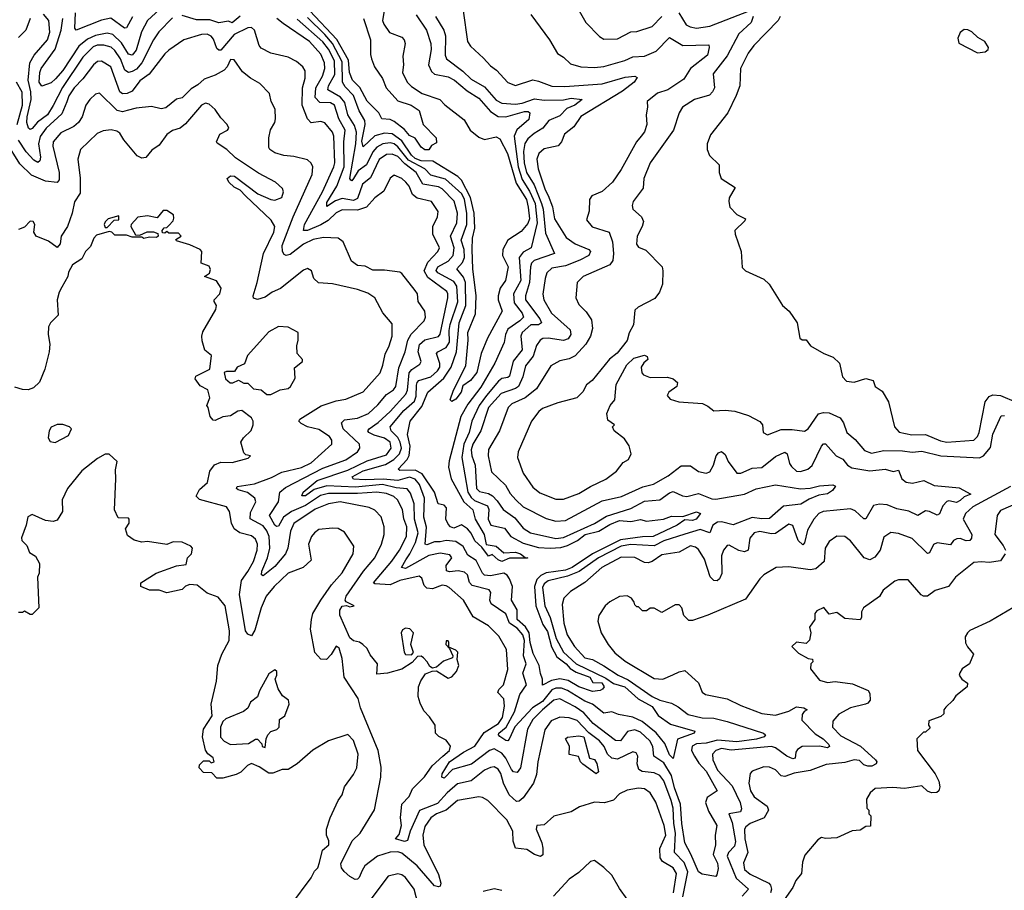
# Model space of a CAD drawing. Extents: x 2210602 to 2357277, y 510288 to 673808.
# Tile 204 of 256: x 2310221 to 2315334, y 541618 to 546139. Entities that reach past the tile are written whole.
import ezdxf

# ---------------------------------------------------------------- set-up
doc = ezdxf.new("R2010")
doc.units = 0

msp = doc.modelspace()

# ---------------------------------------------------------------- linework, layer by layer
at = {"layer": '0CON05XD'}
for points in [[(2310965, 546208.8), (2310884.5, 546135), (2310853.6, 546076.4), (2310825, 545980.8), (2310805, 545954.5), (2310785, 545959.6), (2310749.2, 546019.2), (2310705, 546062.3), (2310675, 546068.2), (2310615, 546056.7), (2310572.8, 546037.2), (2310527.8, 546002.2), (2310445, 545874.4), (2310407.3, 545832.7), (2310385, 545810.8), (2310335, 545793.8), (2310321.9, 545815), (2310324.5, 545865), (2310332.2, 545885), (2310404.4, 545985.6), (2310436.8, 546085), (2310445.3, 546145.3)], [(2312116, 546195), (2312104.3, 546135), (2312112, 546115), (2312141.7, 546071.7), (2312205, 546047.5), (2312217.1, 546035), (2312222.5, 546015), (2312211.2, 545948.8), (2312214.2, 545905), (2312208.6, 545865), (2312232.5, 545815), (2312255, 545791.4), (2312311.2, 545755), (2312402.5, 545725), (2312427.7, 545697.7), (2312529.5, 545619.5), (2312560, 545565), (2312605, 545529.2), (2312635, 545516.9), (2312695, 545530.6), (2312715, 545520), (2312754.7, 545445), (2312799.3, 545289.3), (2312851.9, 545205), (2312861.9, 545165), (2312867.5, 545105), (2312859.5, 545080.5), (2312825, 545040), (2312755, 544994.4), (2312730, 544945), (2312728.8, 544915), (2312756.7, 544855), (2312743.8, 544785), (2312715.4, 544744.6), (2312705.5, 544705), (2312706.2, 544685), (2312725.6, 544625), (2312650, 544485), (2312617.1, 544405), (2312595, 544306.7), (2312562, 544265), (2312522.6, 544237.4), (2312513.1, 544205), (2312485, 544168), (2312465, 544156.7), (2312456.7, 544165), (2312473.5, 544215), (2312537.8, 544342.2), (2312550, 544475), (2312547.9, 544515), (2312588.4, 544611.6), (2312591.6, 544705), (2312573.6, 544845), (2312570.2, 544945), (2312571.8, 545005), (2312583.5, 545056.5), (2312581.3, 545135), (2312561.1, 545215), (2312515.4, 545305.4), (2312496.9, 545325), (2312366.7, 545405), (2312305, 545406.3), (2312275, 545417.7), (2312255, 545436), (2312205, 545510.6), (2312155, 545545.8), (2312115, 545549.5), (2312065, 545535.8), (2312005, 545479.2), (2311998.1, 545508.1), (2312014.7, 545594.7), (2312012.5, 545615), (2311983.3, 545665), (2311954.7, 545745), (2311910.4, 545790.4), (2311897.6, 545815), (2311895, 545920.6), (2311844.4, 546015), (2311805, 546062.3), (2311715, 546150.8)], [(2310275.6, 546144.4), (2310253.1, 546085), (2310215, 546045.7)], [(2311015, 546149.4), (2310944.1, 546075.9), (2310915, 546034.2), (2310854.8, 545915.2), (2310827.2, 545882.8), (2310805, 545869.6), (2310785, 545865.5), (2310766.7, 545876.7), (2310743.5, 545935), (2310715, 545978.2), (2310695, 545996.2), (2310657.4, 546007.4), (2310623.2, 546006.8), (2310601.6, 545998.4), (2310549.2, 545945), (2310443.4, 545786.6), (2310395, 545694.2), (2310366, 545645), (2310313.9, 545606.1), (2310285, 545574.2), (2310275, 545568), (2310266.5, 545576.5), (2310258, 545605), (2310259.2, 545635), (2310280.2, 545725), (2310279.4, 545765), (2310264.8, 545825), (2310274.2, 545915.8), (2310295.3, 545954.7), (2310365, 546034.4), (2310376.6, 546075), (2310372.5, 546135), (2310345, 546168.1)], [(2310807, 546153), (2310775, 546096), (2310765, 546095.8), (2310693.6, 546146.4), (2310645, 546137.1), (2310514, 546084), (2310507.5, 546095), (2310510.8, 546175)], [(2311365, 546156.8), (2311325, 546122.5), (2311305, 546131.4), (2311255, 546122.1), (2311207.8, 546137.8), (2311138.7, 546138.7), (2311065, 546160.5)], [(2312875, 546166.7), (2312972, 546035), (2313013, 545963), (2313044.1, 545944.1), (2313080.3, 545910.3), (2313135, 545894.4), (2313205, 545890.6), (2313255, 545895.5), (2313363.4, 545926.6), (2313405, 545946.5), (2313465, 545948.8), (2313526, 545975), (2313595, 546045.8), (2313665, 546004.6), (2313799.1, 546009.1), (2313801.4, 545995), (2313792.5, 545955), (2313704.4, 545885), (2313669.6, 545830.4), (2313586, 545775), (2313532.3, 545757.7), (2313478.8, 545715), (2313481.2, 545685), (2313474, 545645), (2313478, 545595), (2313465, 545557.5), (2313448.8, 545535), (2313424, 545505), (2313345, 545361.2), (2313298.8, 545295), (2313245, 545246.7), (2313192.5, 545225), (2313180, 545205), (2313178.8, 545145), (2313165, 545100), (2313193, 545063), (2313281.2, 545035), (2313300, 544985), (2313304.5, 544924.5), (2313300.9, 544889.1), (2313285, 544866), (2313146.7, 544805), (2313116, 544775), (2313108.8, 544695), (2313125, 544660), (2313161.7, 544621.7), (2313190, 544580), (2313195.6, 544535), (2313184.5, 544495), (2313161.1, 544455), (2313105.9, 544394.1), (2313075, 544377.8), (2313025, 544368), (2312979.1, 544340.9), (2312905, 544222.5), (2312845, 544176.2), (2312776, 544145), (2312756.9, 544125), (2312712.2, 544005), (2312655, 543906.7), (2312653.3, 543875), (2312671.4, 543791.4), (2312742.8, 543722.8), (2312767.9, 543677.9), (2312796.9, 543645), (2312835, 543608.9), (2312955, 543548.1), (2313005, 543534.5), (2313055, 543537.8), (2313245, 543640), (2313346.3, 543663.7), (2313456.5, 543713.5), (2313512.4, 543727.6), (2313588.9, 543771.1), (2313655, 543822.9), (2313705, 543822), (2313746.4, 543793.6), (2313785, 543784.4), (2313805, 543792), (2313824.3, 543825), (2313838, 543875), (2313849.7, 543890.3), (2313865, 543896), (2313885, 543882), (2313900.5, 543845), (2313945, 543784.2), (2313965, 543784.3), (2314025, 543810.4), (2314075, 543814.4), (2314145, 543870.4), (2314195, 543894.2), (2314207.1, 543885), (2314218.1, 543835), (2314228.7, 543818.7), (2314254.6, 543794.6), (2314275, 543792.2), (2314313.8, 543805), (2314336, 543824), (2314385, 543923.8), (2314395, 543936), (2314405, 543936), (2314460, 543875), (2314495, 543856.9), (2314520, 543825), (2314541.9, 543811.9), (2314635, 543796.2), (2314714.4, 543804.4), (2314756.4, 543793.6), (2314785, 543800), (2314802.5, 543755), (2314825, 543737.1), (2314856.8, 543733.2), (2314915.9, 543745.9), (2314970.3, 543720.3), (2315045, 543713.8), (2315098.8, 543708.8), (2315160, 543675), (2315125, 543662), (2315105, 543641.9), (2315085, 543631.8), (2315045, 543640.8), (2315035, 543637.5), (2315014.3, 543615), (2314997.3, 543572.7), (2314985, 543566.7), (2314945.6, 543585.6), (2314925, 543588.6), (2314885, 543563.8), (2314837.3, 543587.3), (2314775, 543599.7), (2314725, 543620), (2314685, 543623.8), (2314654.1, 543615.9), (2314615, 543548), (2314605, 543547.5), (2314558.7, 543588.7), (2314535, 543599.1), (2314394.1, 543585.9), (2314370, 543575), (2314345, 543545.6), (2314312, 543488), (2314296.7, 543423.3), (2314287.1, 543412.9), (2314264.1, 543434.1), (2314235, 543512), (2314215, 543520), (2314145, 543470.5), (2314125, 543468.5), (2314065, 543481.1), (2314035.5, 543474.5), (2314012.8, 543447.2), (2314004.3, 543385), (2313985, 543376.4), (2313955, 543383.5), (2313905, 543410.8), (2313895, 543408), (2313875.7, 543385), (2313865.6, 543355), (2313867.4, 543262.6), (2313855.7, 543235), (2313842.5, 543225), (2313825, 543227.1), (2313806.7, 543246.7), (2313777, 543337), (2313745, 543388.8), (2313730.3, 543400.3), (2313705, 543406.9), (2313645.5, 543374.5), (2313555, 543360.9), (2313505, 543325.6), (2313485, 543318.1), (2313465, 543320), (2313415, 543346.7), (2313345, 543347.5), (2313243.3, 543295), (2313155, 543217.1), (2313080.9, 543169.1), (2313046.7, 543135), (2313037.7, 543102.3), (2313046.7, 543005), (2313063.6, 542945), (2313102.7, 542885), (2313155, 542826.2), (2313195, 542816.1), (2313255, 542784.6), (2313328.1, 542735), (2313380.4, 542710.4), (2313505, 542625.5), (2313545, 542605.5), (2313605, 542590), (2313640.9, 542570.9), (2313691.4, 542531.4), (2313765, 542514.5), (2313825, 542511.5), (2313895, 542494), (2314083.3, 542435), (2314094, 542425), (2314086, 542415), (2314046.8, 542403.2), (2313945, 542389.1), (2313845, 542397.4), (2313785, 542381.9), (2313735, 542379.2), (2313712.8, 542367.2), (2313710, 542345), (2313724.5, 542315), (2313747.7, 542277.7), (2313785, 542236.9), (2313842.5, 542135), (2313790.4, 542099.6), (2313782.7, 542075), (2313798.5, 542028.5), (2313841.4, 541955), (2313832, 541905), (2313834.1, 541854.1), (2313822.7, 541805), (2313845, 541758.8), (2313847.6, 541732.4), (2313841.7, 541698.3), (2313835, 541690), (2313765, 541702.9), (2313745, 541714.3), (2313706.7, 541806.7), (2313674.7, 541865), (2313659.3, 541965), (2313652.8, 542065), (2313621, 542151), (2313605.8, 542215), (2313565, 542280), (2313514.1, 542314.1), (2313507.9, 542365), (2313492.5, 542395), (2313445, 542438.9), (2313415, 542452.1), (2313377.6, 542442.4), (2313341.2, 542395), (2313315, 542395.6), (2313198.9, 542485), (2313150, 542540), (2313105, 542571.3), (2313025, 542612.5), (2312995, 542605.4), (2312936.4, 542555), (2312886.2, 542505), (2312858.5, 542455), (2312821.2, 542255), (2312805, 542230), (2312785, 542233.8), (2312775, 542245.6), (2312745.3, 542305), (2312725, 542329.6), (2312685, 542353.2), (2312660.9, 542345), (2312566.7, 542273.3), (2312469.2, 542245), (2312425, 542200), (2312413.3, 542205), (2312413.9, 542223.9), (2312453.2, 542285), (2312525, 542335.8), (2312585, 542365.9), (2312633.1, 542436.9), (2312707.4, 542485), (2312727.5, 542515), (2312739.2, 542575), (2312735, 542612.5), (2312703.8, 542645), (2312709.5, 542660.5), (2312733.3, 542685), (2312756.2, 542765), (2312749.5, 542869.5), (2312708.5, 542938.5), (2312655, 542991.1), (2312575, 543037.8), (2312525.6, 543125), (2312451.3, 543191.3), (2312435, 543199.6), (2312415, 543202.3), (2312365, 543183.6), (2312335, 543186.7), (2312320.8, 543200.8), (2312309.6, 543239.6), (2312295, 543249.5), (2312195, 543226.2), (2312145, 543205.3), (2312065, 543209.2), (2312058, 543215), (2312153.2, 543326.8), (2312193.8, 543385), (2312230, 543455), (2312231.1, 543505), (2312216.4, 543546.4), (2312208.9, 543595), (2312183.5, 543645), (2312163.3, 543663.3), (2312125, 543679.1), (2312075.7, 543685.7), (2311975, 543678.5), (2311825, 543679.3), (2311782.1, 543667.9), (2311705, 543616.9), (2311632.7, 543585), (2311591.5, 543555), (2311565, 543509.2), (2311555, 543506.9), (2311545, 543514.5), (2311518.5, 543565), (2311565.5, 543635), (2311572.5, 543685), (2311600.8, 543709.2), (2311795, 543810.3), (2311915, 543853.2), (2311975.7, 543895), (2311986.9, 543915), (2311985.7, 543935), (2311900, 544015), (2311891.9, 544045), (2311908, 544062), (2311975, 544070), (2312031.4, 544095)], [(2312379.5, 546155), (2312423.6, 546085), (2312431.5, 546055), (2312431.1, 545955), (2312437.5, 545935), (2312521.3, 545871.3), (2312565, 545830), (2312635, 545790.8), (2312695, 545720.8), (2312725, 545706), (2312795, 545700.3), (2312830, 545705), (2312895, 545727.7), (2312945, 545721.1), (2313045, 545723.4), (2313085, 545731.2), (2313141.2, 545725), (2313104.4, 545695), (2313062.8, 545677.2), (2313025, 545639.6), (2312969.2, 545615), (2312938, 545575), (2312892.6, 545547.4), (2312859, 545521), (2312843.9, 545496.1), (2312837.4, 545455), (2312840, 545395), (2312852.4, 545345), (2312891.6, 545281.6), (2312931.1, 545185), (2312939.8, 545155), (2312950.5, 545030.5), (2312997.5, 544925), (2312892.2, 544887.8), (2312878.5, 544875), (2312873.5, 544856.5), (2312868.1, 544775), (2312846.8, 544705), (2312847.7, 544685), (2312922.5, 544585), (2312931.1, 544565), (2312915, 544555.4), (2312875, 544554.7), (2312830.7, 544515), (2312822.7, 544495), (2312830, 544425), (2312784.1, 544365.9), (2312765, 544288), (2312755, 544280.5), (2312725, 544275.4), (2312707.2, 544262.8), (2312645, 544188.2), (2312606.7, 544135), (2312569.2, 544055), (2312554.2, 543995), (2312527.3, 543935), (2312516.3, 543865), (2312547.9, 543685), (2312565, 543658.2), (2312583.1, 543643.1), (2312650.5, 543615), (2312656.9, 543595), (2312653.7, 543545), (2312667.5, 543515), (2312738.9, 543498.9), (2312770.6, 543455), (2312835, 543421.6), (2312915, 543397.8), (2312975, 543394.7), (2313031.3, 543398.7), (2313065, 543408.4), (2313118.2, 543435), (2313156.9, 543465), (2313227.5, 543482.5), (2313285, 543517.9), (2313335, 543538.6), (2313395, 543532.5), (2313445, 543543.5), (2313475.4, 543534.6), (2313564.7, 543545.3), (2313605, 543561.8), (2313665, 543558.6), (2313735, 543584), (2313756.7, 543575), (2313733.3, 543545), (2313715, 543539.2), (2313675, 543542.5), (2313635.6, 543515), (2313511.2, 543455), (2313455, 543454.4), (2313341.6, 543438.4), (2313195, 543366), (2313089.2, 543295), (2313055, 543281.3), (2312955, 543266.5), (2312927.1, 543252.9), (2312907.1, 543232.9), (2312894.4, 543195), (2312901.6, 543095), (2312937.7, 542997.7), (2312961.4, 542961.4), (2312982.7, 542882.7), (2313010.9, 542830.9), (2313058.8, 542795), (2313079.8, 542769.8), (2313111.3, 542751.3), (2313181.9, 542725), (2313196.7, 542696.7), (2313243.8, 542695), (2313255.7, 542674.3), (2313248.1, 542661.9), (2313235, 542656), (2313195, 542650), (2313125, 542675.5), (2313068.5, 542708.5), (2313025, 542717.1), (2312982.5, 542707.5), (2312935, 542683.3), (2312936.2, 542715), (2312925, 542743.3), (2312918.9, 542785), (2312887.4, 542847.4), (2312872, 542905), (2312867.2, 542955), (2312846.8, 542986.8), (2312804.7, 543025), (2312803.3, 543075), (2312774.6, 543125), (2312779.5, 543195), (2312765, 543236.5), (2312752.1, 543255), (2312735, 543264.7), (2312665, 543251.4), (2312634.8, 543254.8), (2312623.8, 543265), (2312591.3, 543331.3), (2312548, 543358), (2312523.7, 543403.7), (2312485, 543430.3), (2312435.3, 543434.7), (2312405, 543427.3), (2312375, 543428.1), (2312335, 543412.2), (2312325.9, 543415.9), (2312333.9, 543503.9), (2312319.6, 543555), (2312322.4, 543655), (2312297.8, 543725), (2312273.7, 543753.7), (2312245, 543762.7), (2312184.4, 543745.6), (2312107.5, 543752.5), (2312015, 543749.3), (2311955, 543753.8), (2311946.7, 543765), (2312005, 543796.5), (2312121, 543829), (2312164.2, 543855.8), (2312193.1, 543885), (2312203.4, 543915), (2312197.4, 543945), (2312185, 543969.2), (2312150.5, 544005), (2312144.5, 544025), (2312215, 544110.4), (2312271, 544159), (2312280.5, 544185), (2312281.8, 544241.8), (2312284.3, 544255.7), (2312294.3, 544265), (2312355, 544284.1), (2312390.7, 544315), (2312402.7, 544335), (2312403.4, 544353.4), (2312384.5, 544405.5), (2312392, 544415), (2312435, 544437.1), (2312452.6, 544465), (2312450.4, 544525), (2312455.7, 544555.7), (2312495.2, 544674.8), (2312490.8, 544755), (2312475, 544778.7), (2312392.2, 544825), (2312383, 544837), (2312392.5, 544855), (2312445.5, 544885), (2312471.8, 544915), (2312476.4, 544955), (2312457.1, 545015), (2312490, 545085), (2312494.2, 545135), (2312476.6, 545196.6), (2312415, 545261.3), (2312395, 545271.4), (2312315, 545284.6), (2312280, 545345), (2312220.1, 545390.1), (2312185, 545427.9), (2312155, 545441.4), (2312125, 545438.4), (2312087.8, 545412.2), (2312041.7, 545318.3), (2312001.8, 545285), (2311975, 545210), (2311955, 545200.6), (2311895, 545210.2), (2311861.6, 545198.4), (2311815, 545169.2), (2311815, 545189.2), (2311867.5, 545275), (2311906, 545375), (2311903.9, 545505), (2311910.8, 545565), (2311878.8, 545625), (2311855.4, 545695), (2311835, 545706.6), (2311779.4, 545709.4), (2311755.4, 545735.4), (2311759.4, 545785), (2311792.5, 545845), (2311805.4, 545885), (2311804.5, 545915), (2311785, 545960), (2311725.5, 546025), (2311588.9, 546118.9), (2311555.3, 546145.3)], [(2312279.5, 546165), (2312332.7, 546085), (2312355.6, 546015), (2312357.5, 545985), (2312343.3, 545905), (2312359.3, 545869.3), (2312375.6, 545855.6), (2312445, 545842.1), (2312479.4, 545825), (2312545, 545770), (2312605, 545731.1), (2312665, 545663.1), (2312705, 545635.6), (2312745, 545634), (2312841.8, 545661.8), (2312861.7, 545661.7), (2312870.8, 545655), (2312865, 545620.6), (2312803, 545567), (2312788.4, 545535), (2312809.8, 545375), (2312830.8, 545309.2), (2312868.5, 545248.5), (2312897.8, 545185), (2312907.9, 545085), (2312877.1, 544955), (2312835, 544931.2), (2312815.3, 544905), (2312823.3, 544785), (2312785.3, 544714.7), (2312789.4, 544669.4), (2312830.8, 544615), (2312836.5, 544595), (2312817.8, 544575), (2312755, 544532.5), (2312743.1, 544505), (2312737.4, 544462.6), (2312688.5, 544355), (2312615, 544230.5), (2312547.2, 544142.8), (2312511.8, 544078.2), (2312451.4, 543848.6), (2312447.9, 543815), (2312460.9, 543755), (2312526.7, 543635), (2312573.8, 543593.8), (2312586.5, 543545), (2312632.9, 543465), (2312644, 543414), (2312695, 543405.8), (2312735, 543370), (2312795.9, 543374.1), (2312821.2, 543365), (2312845, 543346.7), (2312860, 543345), (2312855, 543342.5), (2312765, 543343.8), (2312725, 543326.2), (2312705, 543334), (2312675, 543361.2), (2312655, 543353.3), (2312620.9, 543400.9), (2312585, 543433.1), (2312565, 543473.1), (2312545.8, 543495.8), (2312515, 543515.8), (2312475, 543498.1), (2312458, 543505), (2312445, 543519.2), (2312433.5, 543545), (2312436.9, 543605), (2312425, 543618.1), (2312394.6, 543624.6), (2312375.3, 543685.3), (2312311.4, 543781.4), (2312275, 543800.7), (2312195, 543797.5), (2312186, 543805), (2312232.7, 543855), (2312243.5, 543876.5), (2312248.3, 543925), (2312233.8, 543985), (2312249.2, 544055), (2312309, 544131), (2312340.9, 544205), (2312422.6, 544277.4), (2312460.9, 544335), (2312489.2, 544415), (2312503.4, 544565), (2312537.4, 544655), (2312535.2, 544775.2), (2312525, 544801.5), (2312490, 544845), (2312521, 544879), (2312530.3, 544905), (2312528.9, 544945), (2312513.8, 544995), (2312543, 545075), (2312542.2, 545135), (2312529.8, 545205), (2312517, 545235), (2312431.3, 545311.3), (2312355, 545330.9), (2312324.8, 545364.8), (2312239.8, 545409.8), (2312185, 545478.8), (2312165, 545494.7), (2312145, 545500), (2312105.7, 545494.3), (2312075, 545477.7), (2312055, 545453.5), (2312021.1, 545385), (2311978.2, 545355), (2311955, 545314), (2311945, 545302.9), (2311940, 545305), (2311934.4, 545315), (2311965.7, 545495), (2311970, 545555), (2311959.1, 545589.1), (2311925, 545644.2), (2311909.8, 545709.8), (2311886.3, 545736.3), (2311821.8, 545775), (2311824, 545795), (2311857, 545855), (2311855.6, 545925), (2311825, 545985.4), (2311794.9, 546024.9), (2311662, 546142)], [(2312345, 545463.3), (2312325, 545463.8), (2312305, 545477.5), (2312273.9, 545523.9), (2312245, 545537.5), (2312218.9, 545568.9), (2312165, 545610.5), (2312145, 545620), (2312101.2, 545625), (2312086, 545655), (2312025, 545716.7), (2311987.2, 545787.2), (2311948.2, 545825), (2311934, 545865), (2311928, 545928), (2311866.9, 546036.9), (2311727.8, 546185)], [(2312006.4, 546145), (2312043.3, 546035), (2312042.4, 545957.6), (2312047.5, 545935), (2312063.9, 545893.9), (2312105, 545834.2), (2312123.5, 545785), (2312185, 545716.9), (2312253.8, 545695), (2312295, 545668.1), (2312315.8, 545595), (2312383.3, 545525), (2312385, 545500), (2312360, 545485), (2312345, 545463.3)], [(2312523.3, 546185), (2312546.7, 546025), (2312561.7, 546001.7), (2312629.7, 545939.7), (2312665, 545898.8)], [(2314030, 546155), (2314018.8, 546125), (2313955, 546066.2), (2313895, 545951.4), (2313821.3, 545858.7), (2313828.1, 545785), (2313819.2, 545765), (2313802.4, 545747.6), (2313725, 545724.3), (2313662.5, 545685), (2313645.8, 545655), (2313615.7, 545565), (2313494.4, 545395), (2313462.5, 545315), (2313458.8, 545265), (2313406.5, 545195), (2313401.1, 545175), (2313404.4, 545155), (2313449.2, 545115), (2313460.5, 545090.5), (2313454, 545065), (2313427.1, 545015), (2313423.6, 544973.6), (2313435, 544958), (2313472.7, 544942.7), (2313556.7, 544855), (2313561.2, 544835), (2313558.8, 544765), (2313543.8, 544725), (2313519.5, 544690.5), (2313433, 544647), (2313415, 544630), (2313408.8, 544555), (2313385, 544512.5), (2313376.1, 544473.9), (2313322.7, 544407.3), (2313283, 544377), (2313193.9, 544266.1), (2313165, 544242.5), (2313145, 544206.7), (2313113.8, 544176.2), (2313015, 544150), (2312935, 544120), (2312916, 544105), (2312878, 544055), (2312809.2, 543895), (2312806, 543865), (2312836, 543785), (2312885, 543710.8), (2312922.4, 543682.4), (2313005, 543648.9), (2313045, 543649.4), (2313125, 543678.1), (2313184.6, 543715.4), (2313265, 543754), (2313320, 543795), (2313355, 543840), (2313382.5, 543855), (2313396.2, 543885), (2313385.9, 543925.9), (2313362.3, 543962.3), (2313307.5, 544005), (2313300, 544025), (2313310, 544035), (2313275, 544060), (2313270, 544095), (2313287.5, 544135), (2313311.2, 544165), (2313318, 544245), (2313373.9, 544346.1), (2313409.3, 544380.7), (2313465, 544397.5), (2313479.3, 544389.3), (2313482.5, 544375), (2313462, 544358), (2313448.8, 544335), (2313451.2, 544305), (2313460, 544295), (2313495, 544281.2), (2313585, 544283.3), (2313615, 544273.3), (2313637.5, 544255), (2313633.3, 544235), (2313592.5, 544205), (2313583, 544187), (2313598.3, 544168.3), (2313643.9, 544153.9), (2313766.4, 544146.4), (2313795, 544132.5), (2313825, 544107.5), (2313885, 544111.2), (2313935, 544106), (2314005, 544083.3), (2314065, 544052.5), (2314077.5, 544035), (2314082.5, 543995), (2314105, 543983.8), (2314175, 544011.4), (2314231.7, 544011.7), (2314297, 544003), (2314316, 544015), (2314368.3, 544091.7), (2314395, 544098.6), (2314425, 544097.1), (2314480.9, 544070.9), (2314498.6, 544045), (2314516, 543995), (2314559.7, 543959.7), (2314607.5, 543902.5), (2314645, 543887.8), (2314708.7, 543901.3), (2314805, 543900.4), (2314855, 543893.5), (2314905, 543899.1), (2315005, 543874), (2315205.4, 543864.6), (2315225.9, 543874.1), (2315262.2, 543917.8), (2315275, 543986.7), (2315317.9, 544082.1), (2315335, 544084.3)], [(2313125.5, 546185.5), (2313161.2, 546125), (2313232.4, 546052.4), (2313255, 546038), (2313325, 546040), (2313394.2, 546075.8), (2313425, 546078), (2313505, 546104.2), (2313555.8, 546155)], [(2313644.2, 546175), (2313682.6, 546112.6), (2313701.7, 546101.7), (2313735, 546094.5), (2313805, 546106.2), (2314005, 546183.8)], [(2314170, 546155), (2314159.4, 546135), (2314032.5, 546005), (2314004.5, 545965.5), (2313964.4, 545885.6), (2313960, 545795), (2313941.9, 545745), (2313898, 545655), (2313808.5, 545541.5), (2313790, 545495), (2313790.6, 545465), (2313803, 545433), (2313853.3, 545385), (2313852.5, 545345), (2313864.3, 545314.3), (2313937, 545267), (2313905.8, 545214.2), (2313902.5, 545195), (2313909.2, 545165), (2313945, 545128), (2313990, 545105), (2313986.2, 545095), (2313933.8, 545045), (2313936.7, 545025), (2313967.5, 544935), (2313973, 544853), (2313990, 544835), (2314085, 544792.5), (2314112.5, 544765), (2314182.5, 544655), (2314217.5, 544625), (2314257.5, 544565), (2314272.5, 544485), (2314285, 544477.5), (2314305, 544477.5), (2314327.5, 544445), (2314396.1, 544406.1), (2314445, 544387.5), (2314477.5, 544355), (2314493.3, 544285), (2314515, 544262.5), (2314555, 544256.7), (2314615, 544276.7), (2314652.5, 544265), (2314663.9, 544233.9), (2314699.5, 544209.5), (2314733.3, 544155), (2314764.2, 544025), (2314787.9, 543997.9), (2314853.6, 543983.6), (2314925, 543985.4), (2315002.8, 543952.8), (2315035, 543945.4), (2315175, 543955.6), (2315195, 543974.2), (2315202.7, 543995), (2315235.3, 544154.7), (2315255, 544182.9), (2315275, 544191.1), (2315315, 544187.5), (2315395, 544152.2)], [(2312665, 545898.8), (2312697, 545877), (2312755, 545813.3), (2312795, 545796.7), (2312885, 545826), (2312915, 545820.6), (2312985, 545793.6), (2313051.9, 545791.9), (2313245, 545806), (2313365, 545841.2), (2313415.5, 545845.5), (2313428, 545838), (2313412.2, 545815), (2313351.8, 545768.2), (2313135, 545636.9), (2313098, 545582), (2313050, 545545), (2313034, 545505), (2313016.8, 545483.2), (2312945, 545468.6), (2312916, 545445), (2312907.1, 545415), (2312913.3, 545365), (2312949.3, 545255), (2312965, 545225.6), (2312988.1, 545168.1), (2312998.5, 545105), (2313057.8, 545007.8), (2313105, 544975.6), (2313176.5, 544946.5), (2313185.6, 544935), (2313176.9, 544915), (2313130.1, 544889.9), (2313055, 544860.6), (2312985, 544849.1), (2312958.9, 544825), (2312948.9, 544795), (2312936.8, 544713.2), (2312943.3, 544685), (2312983.3, 544615), (2313079.1, 544529.1), (2313082.7, 544505), (2313068.4, 544481.6), (2313045, 544473.1), (2312964.5, 544485.5), (2312936.9, 544483.1), (2312923.8, 544475), (2312905, 544446.7), (2312888, 544392), (2312848, 544342), (2312833.8, 544285), (2312810.9, 544235), (2312795, 544223.2), (2312721.8, 544198.2), (2312654.5, 544124.5), (2312615.4, 544005), (2312574.1, 543935), (2312565.4, 543905), (2312568.2, 543875), (2312586.8, 543825), (2312593.8, 543705), (2312608.9, 543688.9), (2312655, 543678.7), (2312676.5, 543666.5), (2312701, 543641), (2312730.6, 543595), (2312792.3, 543552.3), (2312835, 543499.4), (2312874, 543475), (2313004.7, 543444.7), (2313045, 543450.3), (2313205, 543523.1), (2313268.5, 543561.5), (2313395, 543600), (2313465, 543638.9), (2313544.7, 543645.3), (2313595, 543682.5), (2313615, 543689.4), (2313663.3, 543666.7), (2313685, 543663.3), (2313745, 543677.9), (2313815, 543650.6), (2313835, 543648.6), (2313985, 543675.5), (2314045, 543703.3), (2314145.6, 543724.4), (2314275, 543702.5), (2314325, 543706.2), (2314375, 543719.4), (2314443.9, 543723.9), (2314457, 543717), (2314441.2, 543695), (2314415, 543676.2), (2314370.5, 543669.5), (2314320.5, 543649.5), (2314277.5, 543622.5), (2314186.4, 543613.6), (2314115, 543548.9), (2314075, 543547.3), (2314025, 543554.7), (2313925, 543516.7), (2313865, 543530.8), (2313845, 543529.4), (2313821.1, 543515), (2313805, 543474.2), (2313755, 543491.3), (2313675, 543466.9), (2313565, 543433.3), (2313515, 543407), (2313395, 543414), (2313345, 543404.8), (2313226.9, 543345), (2313125.8, 543274.2), (2313065, 543250), (2312965, 543224.7), (2312945, 543209.1), (2312935, 543190), (2312947.6, 543095), (2312975.3, 543035), (2313007.2, 542925), (2313044.1, 542855), (2313110.8, 542795), (2313265, 542720.7), (2313305, 542693), (2313363.8, 542675), (2313433.3, 542613.3), (2313505, 542572.5), (2313536, 542526), (2313600.3, 542480.3), (2313726, 542445), (2313723.3, 542435), (2313637.5, 542402.5), (2313615, 542302.5), (2313595, 542322.5), (2313570.7, 542380.7), (2313526, 542436), (2313454.1, 542494.1), (2313405, 542517.9), (2313331.2, 542531.2), (2313295, 542544.2), (2313255, 542537.5), (2313195.7, 542585), (2313155, 542600.5), (2313065, 542655.8), (2313035, 542668), (2313005, 542667.8), (2312985, 542659.2), (2312935, 542598.4), (2312884.1, 542565), (2312792.6, 542467.4), (2312763, 542403), (2312755, 542394.2), (2312745, 542396.9), (2312715, 542416.7), (2312707.5, 542425), (2312708.2, 542435), (2312747.5, 542465), (2312789.8, 542545), (2312818.3, 542635), (2312852.5, 542685), (2312834, 542745), (2312850.8, 542795), (2312837.4, 542835), (2312841.5, 542915), (2312834.3, 542945), (2312805, 542978.9), (2312764.7, 543005), (2312745, 543054.3), (2312669.2, 543105), (2312662.9, 543125), (2312667.1, 543165), (2312659.1, 543179.1), (2312570.5, 543200.5), (2312556.1, 543216.1), (2312546.4, 543256.4), (2312530.6, 543270.6), (2312497.8, 543277.8), (2312452.4, 543272.4), (2312437.3, 543277.3), (2312435.6, 543305), (2312464.3, 543345), (2312455, 543360), (2312405, 543368.1), (2312345, 543356.1), (2312225, 543289.6), (2312203.6, 543295), (2312225.2, 543334.8), (2312247.4, 543365), (2312276.6, 543425), (2312289.5, 543475), (2312270.6, 543545), (2312269.2, 543625), (2312249.9, 543679.9), (2312233.1, 543703.1), (2312175, 543708.8), (2312105, 543724.8), (2311965, 543711.9), (2311815, 543717.8), (2311750.2, 543699.8), (2311705, 543666.7), (2311686.2, 543666.2), (2311692.2, 543685), (2311765, 543746.9), (2311925, 543799.2), (2312025, 543848.6), (2312125, 543880), (2312150.4, 543915), (2312144.6, 543945), (2312115, 543966.3), (2312062.1, 543982.1), (2312034.5, 543995), (2312029.5, 544005), (2312035.6, 544015), (2312082.8, 544047.2), (2312144.5, 544105), (2312226.5, 544195), (2312234.4, 544215.6), (2312244, 544306), (2312257.5, 544322.5), (2312298.9, 544351.1), (2312305.6, 544364.4), (2312289.7, 544415), (2312297.6, 544452.4), (2312325, 544477.1), (2312395, 544494.5), (2312403.5, 544506.5), (2312443.8, 544695), (2312444.5, 544715), (2312438.1, 544728.1), (2312340.7, 544800.7), (2312321.8, 544835), (2312340.5, 544879.5), (2312391.4, 544935), (2312400, 544955), (2312365.6, 545025), (2312365.8, 545065), (2312391.2, 545115), (2312393.3, 545143.3), (2312360, 545195), (2312285, 545213.1), (2312260.8, 545230.8), (2312242.5, 545275), (2312225.5, 545295.5), (2312204.4, 545314.4), (2312165, 545331.2), (2312145, 545316.7), (2312112, 545248), (2312065, 545214.3), (2312022.5, 545165), (2311975, 545150), (2311895, 545151.5), (2311865, 545135.4), (2311823.2, 545096.8), (2311785, 545073.5), (2311715, 545044.7), (2311694.6, 545044.6), (2311700, 545075), (2311793.2, 545245), (2311851.8, 545375), (2311856.7, 545395), (2311852.1, 545535), (2311844.6, 545554.6), (2311805, 545604.3), (2311785, 545610.6), (2311735, 545604.2), (2311714.6, 545624.6), (2311688.5, 545695), (2311690, 545785), (2311703.3, 545835), (2311703, 545873), (2311691.2, 545895), (2311657.5, 545922.5), (2311615, 545944.2), (2311524.4, 545964.4), (2311475, 545991.2), (2311464.2, 546005), (2311440, 546085), (2311425, 546098), (2311405, 546097.1), (2311335, 546061.8), (2311265, 545981.2), (2311255, 545981.2), (2311245, 545990), (2311227.8, 546037.8), (2311215, 546054.3), (2311195, 546063.1), (2311165, 546062.9), (2311073.3, 546035), (2310995, 545980), (2310975, 545962), (2310893.8, 545856.2), (2310845, 545821.5), (2310805, 545768.5), (2310778.8, 545755), (2310755, 545754.6), (2310741.5, 545765), (2310694.7, 545894.7), (2310645, 545922.9), (2310625, 545921.4), (2310604.7, 545905.3), (2310548.9, 545831.1), (2310503.8, 545785), (2310476.3, 545743.7), (2310465, 545713.3), (2310440.3, 545649.7), (2310358.5, 545575), (2310327.5, 545532.5), (2310318.4, 545495), (2310329.1, 545425), (2310325, 545406.2), (2310315, 545398.1), (2310295, 545409.5), (2310255, 545453.6), (2310214.3, 545514.3)], [(2315195, 545967.5), (2315235, 545972.5), (2315250, 545985), (2315252.5, 545995), (2315233.3, 546025), (2315195.9, 546045.9), (2315165, 546076.7), (2315145, 546086.2), (2315125, 546088.8), (2315105, 546072.5), (2315093, 546043), (2315097, 546017), (2315195, 545967.5)], [(2312031.4, 544095), (2312081.1, 544138.9), (2312126.4, 544193.6), (2312162.1, 544217.9), (2312174.5, 544235), (2312189.2, 544330.8), (2312223.2, 544415), (2312236.9, 544475), (2312254.2, 544505.8), (2312322, 544575), (2312328.6, 544595), (2312325.5, 544625.5), (2312290, 544675), (2312285.8, 544715), (2312275, 544733.3), (2312205, 544821.2), (2312195, 544828), (2312115, 544839.2), (2312055, 544838), (2312015, 544858.8), (2311975, 544863.3), (2311943.3, 544885), (2311900, 544985), (2311875, 545003.8), (2311798.7, 545008.7), (2311745, 544997.7), (2311695, 544973.6), (2311625, 544919.5), (2311605, 544914.2), (2311595, 544919.2), (2311585.3, 544935.3), (2311584.2, 544965.8), (2311640.8, 545115), (2311740, 545335), (2311743.8, 545375), (2311735, 545393.3), (2311715, 545411.2), (2311645, 545429.2), (2311593, 545433), (2311545, 545448), (2311520, 545465), (2311513.8, 545475), (2311514.2, 545525), (2311522.7, 545567.3), (2311546.2, 545605), (2311548.8, 545625), (2311546.7, 545675), (2311526, 545715), (2311518.8, 545755), (2311468.2, 545808.2), (2311418.8, 545835), (2311377.9, 545867.9), (2311335, 545931.2), (2311315, 545932.5), (2311298.2, 545895), (2311282.3, 545877.7), (2311235, 545851.2), (2311179.2, 545830.8), (2311145, 545800), (2311110.5, 545779.5), (2311065, 545733.3), (2311035, 545726.7), (2310979.5, 545680.5), (2310955, 545676.2), (2310905, 545688.8), (2310825, 545680), (2310778.1, 545668.1), (2310755, 545660.4), (2310727.1, 545667.1), (2310635, 545758), (2310615, 545752), (2310584.6, 545725.4), (2310564.6, 545695.4), (2310545.5, 545635), (2310525.3, 545604.7), (2310502.5, 545585), (2310435, 545552.2), (2310394.4, 545505), (2310392.1, 545482.1), (2310426.2, 545345), (2310425, 545307.5), (2310415, 545294.4), (2310355, 545300.8), (2310281.9, 545331.9), (2310221.3, 545391.3), (2310151.3, 545505)], [(2310206.8, 545595), (2310235.7, 545695), (2310232.8, 545762.8), (2310204.6, 545814.6)], [(2311516.7, 543455), (2311505, 543484.4), (2311485, 543511.2), (2311417.2, 543547.2), (2311419.9, 543580.1), (2311446.7, 543635), (2311441.4, 543655), (2311403.9, 543683.9), (2311355, 543698), (2311346.2, 543705), (2311350, 543715), (2311440.9, 543729.1), (2311528.3, 543761.7), (2311581.3, 543788.7), (2311685, 543814), (2311735, 543838.5), (2311841.2, 543935), (2311842, 543955), (2311828.8, 543975), (2311775, 544011.9), (2311715.5, 544025.5), (2311682.4, 544042.4), (2311671.2, 544055), (2311676.2, 544065), (2311786.9, 544133.1), (2311865, 544160.6), (2311915, 544168.6), (2312005, 544206.9), (2312092.5, 544305), (2312105.7, 544345), (2312117.9, 544402.1), (2312140, 544445), (2312154.3, 544495), (2312155, 544560), (2312107.4, 544617.4), (2312065, 544694), (2312029.3, 544719.3), (2311975, 544738.1), (2311845, 544768.1), (2311773.3, 544773.3), (2311748.8, 544795), (2311735.8, 544835.8), (2311715, 544846.7), (2311695, 544838.8), (2311575, 544743.1), (2311531.2, 544725), (2311495, 544698.6), (2311455.9, 544685.9), (2311435, 544692.5), (2311432.5, 544705), (2311454.4, 544775), (2311487.1, 544925), (2311541.1, 545035), (2311545.3, 545065.3), (2311527.4, 545097.4), (2311393.9, 545223.9), (2311365, 545253.3), (2311335, 545270), (2311307.5, 545295), (2311297.5, 545315), (2311315, 545327.5), (2311336.1, 545326.1), (2311457.5, 545235), (2311525, 545206), (2311545, 545202.5), (2311581.2, 545215), (2311590, 545245), (2311585, 545262.5), (2311548.8, 545295), (2311461.7, 545341.7), (2311341.2, 545421.2), (2311295.6, 545465.6), (2311247, 545497), (2311243.3, 545505), (2311260, 545545), (2311300, 545565), (2311306.2, 545575), (2311298.8, 545595), (2311265, 545628.8), (2311235, 545672.5), (2311205, 545700), (2311185, 545706.2), (2311165, 545695.8), (2311082.2, 545597.8), (2311054.1, 545575.9), (2311015, 545562.8), (2310985, 545542.9), (2310945, 545487.5), (2310907.8, 545462.2), (2310875, 545422.6), (2310855, 545420.2), (2310831.3, 545431.3), (2310761.5, 545515), (2310740.2, 545550.2), (2310725, 545560.6), (2310695, 545567.5), (2310655, 545561.4), (2310622.3, 545547.7), (2310536, 545465), (2310522.5, 545415), (2310535.5, 545315.5), (2310535, 545237.5), (2310505, 545193.3), (2310493.1, 545135), (2310469.4, 545065), (2310435.8, 545015), (2310431.4, 544975), (2310415, 544956), (2310369.7, 544989.7), (2310305.8, 545015.8), (2310293.8, 545035), (2310298.8, 545075), (2310290.7, 545090.7), (2310275, 545092.5), (2310245, 545062.5), (2310215, 545050)], [(2311168.3, 544471.7), (2311166.2, 544495), (2311172.3, 544517.7), (2311240, 544635), (2311243.3, 544655), (2311230, 544675), (2311230, 544685), (2311260, 544715), (2311266.7, 544745), (2311243.6, 544783.6), (2311180, 544805), (2311206.4, 544823.6), (2311211.7, 544841.7), (2311205, 544860), (2311162.5, 544875), (2311166.7, 544935), (2311157.5, 544945), (2311105, 544970), (2311035, 544990), (2311031.7, 544998.3), (2311060, 545015), (2311045, 545030), (2310995, 545030), (2310985, 545040), (2310975, 545030), (2310961.7, 545031.7), (2310960, 545045), (2310971.7, 545058.3), (2310985, 545060), (2310995, 545070), (2311017.5, 545095), (2311021.7, 545108.3), (2311020, 545125), (2310985, 545147.5), (2310965, 545147.5), (2310935, 545110), (2310885, 545121.2), (2310835, 545113.3), (2310800, 545075), (2310797.5, 545065), (2310821.7, 545021.7), (2310845, 545020), (2310883, 545037), (2310915, 545037.5), (2310938.3, 545028.3), (2310940, 545015), (2310931.7, 545008.3), (2310895, 545010), (2310865, 545003.3), (2310855, 545010), (2310805, 545010), (2310775, 545020), (2310715, 545020), (2310700, 545035), (2310685, 545040), (2310619.3, 545020.7), (2310606.2, 545005), (2310588.6, 544961.4), (2310563.3, 544935), (2310543, 544897), (2310495, 544866.7), (2310475, 544827.5), (2310470.8, 544805), (2310440, 544750), (2310425.8, 544725), (2310415.8, 544685), (2310420, 544605), (2310381.2, 544565), (2310370, 544545), (2310368.1, 544505), (2310376.9, 544455), (2310373.1, 544415), (2310351.5, 544325), (2310323.2, 544256.8), (2310293.2, 544226.8), (2310265, 544217.8), (2310235, 544219.1), (2310195, 544231.1)], [(2310675, 545060), (2310711.7, 545098.3), (2310735, 545100), (2310735, 545120), (2310680, 545105), (2310665, 545090), (2310660, 545075), (2310665, 545060), (2310675, 545060)], [(2311505, 544192.5), (2311525, 544193.3), (2311573.6, 544216.4), (2311615, 544223.3), (2311626.4, 544233.6), (2311651.7, 544278.3), (2311648.3, 544331.7), (2311690, 544365), (2311690, 544375), (2311662.5, 544405), (2311660, 544445), (2311667.5, 544475), (2311667.5, 544515), (2311615, 544542.5), (2311565, 544546.2), (2311515, 544518.8), (2311403.9, 544396.1), (2311388, 544352), (2311350, 544335), (2311337, 544313), (2311295, 544312.5), (2311283, 544307), (2311290, 544275), (2311313, 544253), (2311327, 544253), (2311357, 544267), (2311385, 544252.5), (2311405, 544252.5), (2311435, 544222.5), (2311475, 544217.5), (2311505, 544192.5)], [(2313615.5, 541605.5), (2313631.5, 541705), (2313614.7, 541734.7), (2313558.2, 541768.2), (2313546.2, 541786.2), (2313544.6, 541835), (2313575.4, 541905), (2313566.8, 541955), (2313525, 542076.2), (2313494.2, 542125), (2313465.5, 542145.5), (2313435, 542149.4), (2313375, 542137.5), (2313335, 542118.5), (2313303.9, 542086.1), (2313257.9, 542072.1), (2313205.4, 542075.4), (2313127.6, 542052.4), (2313085, 542026.3), (2312995, 542003.4), (2312945, 541957.5), (2312905.9, 541954.1), (2312902.9, 541935), (2312931.9, 541865), (2312937.3, 541837.3), (2312938, 541802), (2312925, 541794), (2312895, 541804.3), (2312855, 541830.8), (2312795, 541837.5), (2312784.2, 541874.2), (2312780.8, 541925), (2312750, 541985), (2312651.2, 542085), (2312625, 542100.8), (2312605, 542102.9), (2312495, 542084.4), (2312435.3, 542034.7), (2312385.8, 542015), (2312355.7, 541995), (2312325, 541950), (2312313.8, 541905), (2312318.9, 541855), (2312395, 541701.2), (2312408.6, 541655), (2312405, 541640), (2312395, 541636.2), (2312375, 541642), (2312285.6, 541745.6), (2312205, 541811.3), (2312185, 541818.4), (2312145, 541816.8), (2312078.6, 541795), (2312012.9, 541745), (2311999.3, 541720.7), (2311983.8, 541685), (2311975, 541676.2), (2311962.5, 541675), (2311935, 541689.2), (2311905, 541715.7), (2311891.8, 541735), (2311888.9, 541755), (2311946.9, 541875), (2311988.6, 541915), (2312063.4, 542036.6), (2312095.8, 542205), (2312097.3, 542257.3), (2312082.9, 542345), (2311990.5, 542565), (2311978.1, 542615), (2311905.3, 542725), (2311895, 542822.5), (2311879.2, 542875), (2311864.4, 542885.6), (2311838.1, 542841.9), (2311813.8, 542816.2), (2311785, 542819.2), (2311753.6, 542853.6), (2311731.1, 542975), (2311735.6, 543025), (2311742.5, 543055), (2311784.2, 543125), (2311840.8, 543205), (2311895, 543266.2), (2311952, 543365), (2311956.2, 543405), (2311908.3, 543478.3), (2311875, 543496.2), (2311845, 543498.8), (2311775, 543492), (2311751.2, 543475), (2311736.2, 543455), (2311720, 543415), (2311735, 543332.5), (2311693.3, 543295), (2311615, 543264.3), (2311541.9, 543195), (2311501.4, 543145), (2311474.5, 543085), (2311441.1, 542968.9), (2311425, 542940), (2311405, 542947.5), (2311393.1, 542965), (2311362.4, 543155), (2311373.3, 543226.7), (2311405, 543273.1), (2311435.4, 543325), (2311454.5, 543385), (2311455.6, 543415), (2311445, 543441.2), (2311425, 543458.1), (2311363.9, 543473.9), (2311334.6, 543494.6), (2311320, 543525), (2311310.8, 543585), (2311295, 543609.2), (2311155, 543648), (2311138, 543665), (2311155, 543700), (2311196.2, 543735), (2311208.8, 543795), (2311233.2, 543826.8), (2311265, 543841.2), (2311325, 543840), (2311407, 543863), (2311420, 543875), (2311395, 543880), (2311385, 543890), (2311370, 543945), (2311382.3, 543967.7), (2311423.6, 544006.4), (2311433.3, 544035), (2311433.3, 544055), (2311425, 544072.5), (2311375, 544110), (2311353, 544107), (2311315, 544082.5), (2311275, 544077.5), (2311235, 544057.5), (2311225, 544060), (2311209.3, 544079.3), (2311200, 544125), (2311192.5, 544135), (2311207.5, 544175), (2311197, 544217), (2311158.3, 544238.3), (2311132.5, 544275), (2311135, 544287.5), (2311207.5, 544325), (2311217.5, 544395), (2311182.7, 544422.7), (2311168.3, 544471.7)], [(2310405, 543943.8), (2310475, 543980), (2310490, 544015), (2310480, 544025), (2310445, 544036.7), (2310415, 544036.7), (2310385, 544023.3), (2310373.3, 544005), (2310368.3, 543968.3), (2310379.5, 543949.5), (2310405, 543943.8)], [(2311629.1, 541540.9), (2311735, 541683.3), (2311751.9, 541718.1), (2311768.8, 541735), (2311778, 541762), (2311793, 541827), (2311825.8, 541855), (2311825.6, 541875), (2311813.3, 541905), (2311813.3, 541935), (2311833.8, 541995), (2311874.2, 542085), (2311895.9, 542114.1), (2311908, 542155), (2311955, 542218.8), (2311971.9, 542255), (2311977.8, 542325), (2311955, 542396.2), (2311925, 542427.5), (2311825, 542393.8), (2311743.2, 542346.8), (2311662.5, 542275), (2311615, 542246.2), (2311583.9, 542246.1), (2311535, 542226.7), (2311515, 542226.7), (2311465, 542260), (2311425, 542277.5), (2311403.6, 542266.4), (2311368.3, 542231.7), (2311345, 542220), (2311275, 542200), (2311245, 542200), (2311218.3, 542228.3), (2311175, 542230), (2311152.5, 542255), (2311155, 542270), (2311175, 542290), (2311205, 542290), (2311215, 542280), (2311230, 542285), (2311226.1, 542306.1), (2311197, 542327), (2311186.4, 542346.4), (2311170.8, 542415), (2311176, 542455), (2311220, 542525), (2311215.7, 542585), (2311242, 542705), (2311249.4, 542785), (2311271.1, 542845), (2311307.8, 542915), (2311310, 542965), (2311287.1, 543095), (2311250.7, 543140.7), (2311195, 543161.2), (2311143, 543203), (2311105, 543206.7), (2311081.7, 543198.3), (2311065, 543180), (2310985, 543163.8), (2310945, 543176.2), (2310895, 543176.7), (2310850, 543195), (2310850, 543215), (2310930, 543265), (2311035, 543303.3), (2311085, 543310), (2311092.5, 543345), (2311112.5, 543365), (2311117.5, 543395), (2311110, 543405), (2311065, 543426.7), (2311017, 543427), (2310985, 543413.8), (2310885, 543430), (2310855, 543426.7), (2310815, 543436.7), (2310780.7, 543460.7), (2310770, 543495), (2310790, 543525), (2310790, 543545), (2310785, 543550), (2310731.7, 543551.7), (2310713.3, 543593.3), (2310719.2, 543755), (2310718.3, 543801.7), (2310727.5, 543845), (2310685, 543882.5), (2310665, 543882.5), (2310625, 543860), (2310544.3, 543795.7), (2310468.8, 543705), (2310442, 543645), (2310443.8, 543585), (2310415, 543540), (2310395, 543533.3), (2310355, 543538.8), (2310285, 543570), (2310262.7, 543557.3), (2310254, 543515), (2310229.3, 543449.3), (2310232.5, 543435), (2310258.3, 543408.3), (2310271.7, 543371.7), (2310303, 543353), (2310323.3, 543315), (2310322.5, 543265), (2310312.5, 543245), (2310320, 543085), (2310285, 543050), (2310275, 543050), (2310245, 543067.5), (2310235, 543060), (2310215, 543060)], [(2315365.7, 543715), (2315170.7, 543609.3), (2315131.9, 543575), (2315121.1, 543545), (2315164.6, 543465), (2315163.9, 543446.1), (2315155, 543434.4), (2315135, 543432.5), (2315105, 543444.3), (2315087, 543443), (2315070, 543435), (2315055, 543412.5), (2314985, 543422.9), (2314966.8, 543413.2), (2314945, 543371.2), (2314935, 543368), (2314855, 543445.7), (2314785, 543471.2), (2314743.9, 543476.1), (2314708.3, 543451.7), (2314688.6, 543385), (2314661.7, 543348.3), (2314635, 543334.4), (2314605.4, 543345.4), (2314535, 543433.3), (2314505, 543456.2), (2314465, 543456.7), (2314425, 543430), (2314404.4, 543395.6), (2314398, 543325), (2314355, 543287.5), (2314325, 543282.9), (2314215, 543298.8), (2314150, 543295), (2314085, 543256.7), (2314064.1, 543235.9), (2313989.7, 543130.3), (2313795, 543046.7), (2313715, 543020), (2313695, 543020), (2313670, 543045), (2313660, 543085), (2313645, 543100), (2313625, 543100), (2313555, 543060), (2313515, 543082.5), (2313495, 543082.5), (2313475, 543070), (2313455, 543070), (2313435, 543090), (2313425, 543090), (2313415, 543100), (2313412.5, 543115), (2313397.5, 543135), (2313375, 543146.7), (2313335, 543143.3), (2313285, 543116.2), (2313261.2, 543095), (2313228.8, 543045), (2313223.8, 543015), (2313241.2, 542955), (2313276, 542895), (2313311.7, 542851.7), (2313365, 542807.5), (2313515, 542717.5), (2313560, 542715), (2313612.9, 542737.1), (2313645, 542753.3), (2313675, 542760), (2313745.9, 542695.9), (2313765, 542647.5), (2313782.5, 542635), (2313895, 542613.1), (2313965, 542577.1), (2314075, 542535.7), (2314145, 542526.9), (2314215, 542548.5), (2314255, 542571.5), (2314293.3, 542565), (2314310, 542555), (2314295, 542547.5), (2314285, 542531.2), (2314282.5, 542502.5), (2314351.1, 542431.1), (2314392.9, 542405), (2314422.5, 542375), (2314426.2, 542365), (2314415, 542358), (2314375, 542366.7), (2314284.6, 542365.4), (2314260.3, 542349.7), (2314251.5, 542335), (2314247.5, 542305), (2314235, 542301.5), (2314205, 542314), (2314145, 542358.5), (2314125, 542365.3), (2313915, 542345.7), (2313865, 542354.6), (2313835.8, 542345), (2313817.8, 542325), (2313821.1, 542295), (2313845, 542241.9), (2313920.1, 542160.1), (2313962.7, 542075), (2313969.3, 542040.7), (2313964.5, 542025.5), (2313902.5, 542015), (2313920.7, 541970.7), (2313937.7, 541872.3), (2313932.3, 541847.7), (2313900.8, 541815), (2313894, 541795), (2313941.5, 541681.5), (2314005.5, 541625), (2313972.7, 541587.3)], [(2313664.7, 541585), (2313690.2, 541715), (2313672.1, 541762.1), (2313621.5, 541815), (2313626, 541915), (2313616.9, 541965), (2313614.7, 542045), (2313604.7, 542085), (2313566.2, 542186.2), (2313545.3, 542215.3), (2313515, 542228.9), (2313453.3, 542235), (2313436.2, 542246.2), (2313427.9, 542275), (2313430.6, 542315), (2313421.9, 542331.9), (2313405, 542337.1), (2313325, 542299.3), (2313295.7, 542305), (2313272.9, 542325), (2313255.4, 542365), (2313232.2, 542395), (2313176.7, 542436.7), (2313115, 542499.5), (2313075, 542514.6), (2313025, 542518.2), (2312981.1, 542498.9), (2312948.3, 542451.7), (2312911.5, 542285), (2312905, 542220), (2312889.2, 542175), (2312835, 542098.9), (2312815, 542080.8), (2312800.3, 542080.3), (2312763.3, 542113.3), (2312733.8, 542175), (2312719.1, 542225), (2312705, 542247.1), (2312685, 542258.6), (2312665, 542256.7), (2312635, 542241.5), (2312565, 542186.2), (2312495, 542170.9), (2312440.8, 542125), (2312390.8, 542069.2), (2312297.8, 542032.2), (2312249.1, 541925), (2312235, 541877.5), (2312218.8, 541871.2), (2312172.5, 541885), (2312191.7, 541908.3), (2312204.2, 541955), (2312198, 541995), (2312205.6, 542065), (2312243.1, 542105), (2312261.2, 542145), (2312322.4, 542207.6), (2312362.3, 542265), (2312417.8, 542315), (2312452, 542345), (2312457.5, 542367.5), (2312435, 542397.5), (2312397, 542417), (2312380, 542435), (2312377.5, 542475), (2312349.3, 542519.3), (2312319.5, 542549.5), (2312300.3, 542590.3), (2312290, 542625), (2312292.2, 542675), (2312303.3, 542706.7), (2312328.3, 542741.7), (2312363, 542757), (2312385, 542757.5), (2312445, 542720), (2312465, 542726.7), (2312488.8, 542755), (2312502, 542785), (2312493, 542817), (2312495.7, 542855), (2312485, 542865.6), (2312450, 542880), (2312449.4, 542905), (2312445, 542913.8), (2312435, 542913.3), (2312433.3, 542895), (2312453.6, 542873.6), (2312470, 542835), (2312467.5, 542825), (2312422.2, 542807.8), (2312385, 542777.5), (2312365, 542772.5), (2312350, 542780), (2312337.5, 542805), (2312317.5, 542825), (2312305, 542833.3), (2312287, 542833), (2312258.8, 542801.2), (2312205, 542766.2), (2312130, 542745), (2312075, 542740), (2312078.8, 542795), (2312041.3, 542841.3), (2312025, 542873.3), (2312002.5, 542895), (2311985, 542906.2), (2311955, 542913.8), (2311935, 542928.8), (2311883.3, 543046.7), (2311883.3, 543073.3), (2311895, 543093.3), (2311917.5, 543097.5), (2311935, 543090), (2311957.5, 543095), (2311916, 543116), (2311911.2, 543125), (2311916.9, 543145), (2312006.4, 543275), (2312065.5, 543345), (2312099.4, 543415), (2312112.9, 543465), (2312114.3, 543505), (2312098.3, 543558.3), (2312065, 543592.9), (2312035, 543606.9), (2311885, 543635.3), (2311825, 543625.3), (2311755, 543596.6), (2311645, 543523.1), (2311626.6, 543483.4), (2311613.2, 543395), (2311601.3, 543365), (2311545, 543299.6), (2311485, 543250.8), (2311476.1, 543256.1), (2311478.8, 543275), (2311507.4, 543345), (2311519.8, 543395), (2311516.7, 543455)], [(2315445, 543648.1), (2315315, 543590), (2315296.2, 543565), (2315284.2, 543465.8), (2315328, 543408), (2315340.6, 543385)], [(2315339.1, 543365), (2315315, 543329.2), (2315255, 543320), (2315215, 543324.4), (2315175, 543320), (2315080, 543245), (2315043.8, 543195), (2314975, 543174.3), (2314935, 543145.8), (2314915, 543145.7), (2314902.6, 543152.6), (2314835, 543230), (2314785, 543231.2), (2314765, 543224), (2314705, 543176.2), (2314685.9, 543144.1), (2314603.3, 543085), (2314592.5, 543065), (2314592.5, 543035), (2314585, 543022.5), (2314505, 543030), (2314465, 543060), (2314425, 543052.5), (2314396.4, 543086.4), (2314360.7, 543069.3), (2314350, 543055), (2314350, 543025), (2314322.5, 542985), (2314330, 542955), (2314323, 542917), (2314305, 542900), (2314255, 542907.5), (2314230, 542885), (2314265, 542850), (2314315, 542822.5), (2314338.3, 542818.3), (2314340, 542805), (2314330, 542795), (2314328.3, 542768.3), (2314375, 542710), (2314415, 542696.7), (2314455, 542702), (2314545, 542690.8), (2314626.7, 542655), (2314635, 542640), (2314637.1, 542605), (2314625, 542589.2), (2314612.5, 542585), (2314535, 542565.5), (2314475, 542533.1), (2314443.7, 542496.3), (2314441.4, 542465), (2314485, 542420), (2314586.4, 542366.4), (2314665.5, 542295), (2314671.1, 542285), (2314668.6, 542275), (2314646.4, 542263.6), (2314625, 542262.5), (2314605, 542270), (2314581.7, 542291.7), (2314555, 542295.4), (2314505, 542281.6), (2314408.5, 542271.5), (2314325, 542240.4), (2314243.3, 542226.7), (2314195, 542208.6), (2314175, 542212), (2314145, 542243.8), (2314115, 542258), (2314085, 542260), (2314023.9, 542236.1), (2314013.3, 542225), (2314007.1, 542175), (2314015.6, 542135), (2314035, 542104.2), (2314102, 542055), (2314108.8, 542035), (2314086, 541994), (2314015, 541966), (2313991.7, 541948.3), (2313984.6, 541935), (2313987, 541885), (2314002.5, 541815), (2313979.1, 541760.9), (2313985, 541725.8), (2314015, 541701.8), (2314110.6, 541655), (2314120.5, 541645), (2314124.7, 541625), (2314118.9, 541605)], [(2315377.5, 543085), (2315260, 543015), (2315155, 542967.1), (2315142, 542955), (2315131.4, 542935), (2315133, 542903), (2315142.1, 542882.1), (2315173.8, 542845), (2315152.5, 542795), (2315115, 542767.5), (2315103, 542747), (2315100, 542735), (2315112.5, 542715), (2315143.6, 542693.6), (2315141.2, 542675), (2315082.3, 542627.7), (2315066.4, 542603.6), (2315030.7, 542569.3), (2315020, 542555), (2315020, 542535), (2315005, 542520), (2314941.7, 542498.3), (2314940, 542475), (2314948.3, 542461.7), (2314925, 542440), (2314915, 542440), (2314880, 542405), (2314882.5, 542345), (2314975, 542223.3), (2314994, 542185), (2314998.8, 542155), (2314993.3, 542135), (2314983.9, 542126.1), (2314956.4, 542123.6), (2314935, 542133.8), (2314905, 542161.2), (2314815, 542146.4), (2314755, 542152.7), (2314663.9, 542146.1), (2314637.5, 542125), (2314618.3, 542091.7), (2314620, 542045), (2314630, 542035), (2314630, 542015), (2314640, 542005), (2314638.3, 541951.7), (2314615, 541950), (2314585, 541930), (2314543, 541927), (2314465, 541890), (2314405, 541887.5), (2314385, 541892.5), (2314365, 541880), (2314298.8, 541801.2), (2314285.8, 541765), (2314281.2, 541705), (2314251.2, 541668.8), (2314235, 541633.3), (2314191.1, 541568.9)], [(2312255, 542841.2), (2312266.4, 542853.6), (2312251.4, 542895), (2312265.4, 542955), (2312246.7, 542976.7), (2312225, 542980.3), (2312208.7, 542971.3), (2312201.9, 542955), (2312216.9, 542855), (2312225, 542843.1), (2312255, 542841.2)], [(2311495, 542360), (2311500, 542405), (2311510, 542425), (2311525, 542442.5), (2311556.1, 542453.9), (2311567.5, 542465), (2311570, 542505), (2311597.5, 542525), (2311620, 542585), (2311617.5, 542605), (2311585, 542627.5), (2311563.3, 542665), (2311547.5, 542715), (2311556.7, 542735), (2311556.7, 542755), (2311545, 542762.5), (2311515, 542742.5), (2311465.8, 542654.2), (2311455, 542622.5), (2311420, 542595), (2311405.7, 542564.3), (2311382.7, 542547.3), (2311290.8, 542509.2), (2311275.9, 542494.1), (2311264.1, 542465.9), (2311264.3, 542414.3), (2311282.7, 542392.7), (2311315, 542376.2), (2311409.3, 542380.7), (2311445, 542402.5), (2311455, 542402.5), (2311478.3, 542378.3), (2311480, 542365), (2311495, 542360)], [(2313215, 542222.5), (2313145, 542272.5), (2313133.3, 542285), (2313123, 542313), (2313075, 542323.3), (2313076.6, 542366.6), (2313056, 542405), (2313065, 542414), (2313125, 542421.1), (2313150, 542415), (2313180, 542305), (2313205, 542297.5), (2313217.3, 542277.3), (2313225.8, 542234.2), (2313215, 542222.5)], [(2313375, 541572.5), (2313335, 541627.5), (2313295, 541697.5), (2313255, 541737.5), (2313205, 541772.5), (2313185, 541767.5), (2313125, 541711.2), (2313075, 541676.7), (2312992.7, 541587.3)], [(2312290.6, 541545), (2312268.6, 541625), (2312224.2, 541684.2), (2312205, 541698.8), (2312185, 541704), (2312135, 541691.2), (2312045, 541572)], [(2312725, 541616.7), (2312685, 541626.2), (2312628.3, 541611.7)]]:
    msp.add_lwpolyline(points, dxfattribs=at)

doc.saveas('drawing.dxf')
